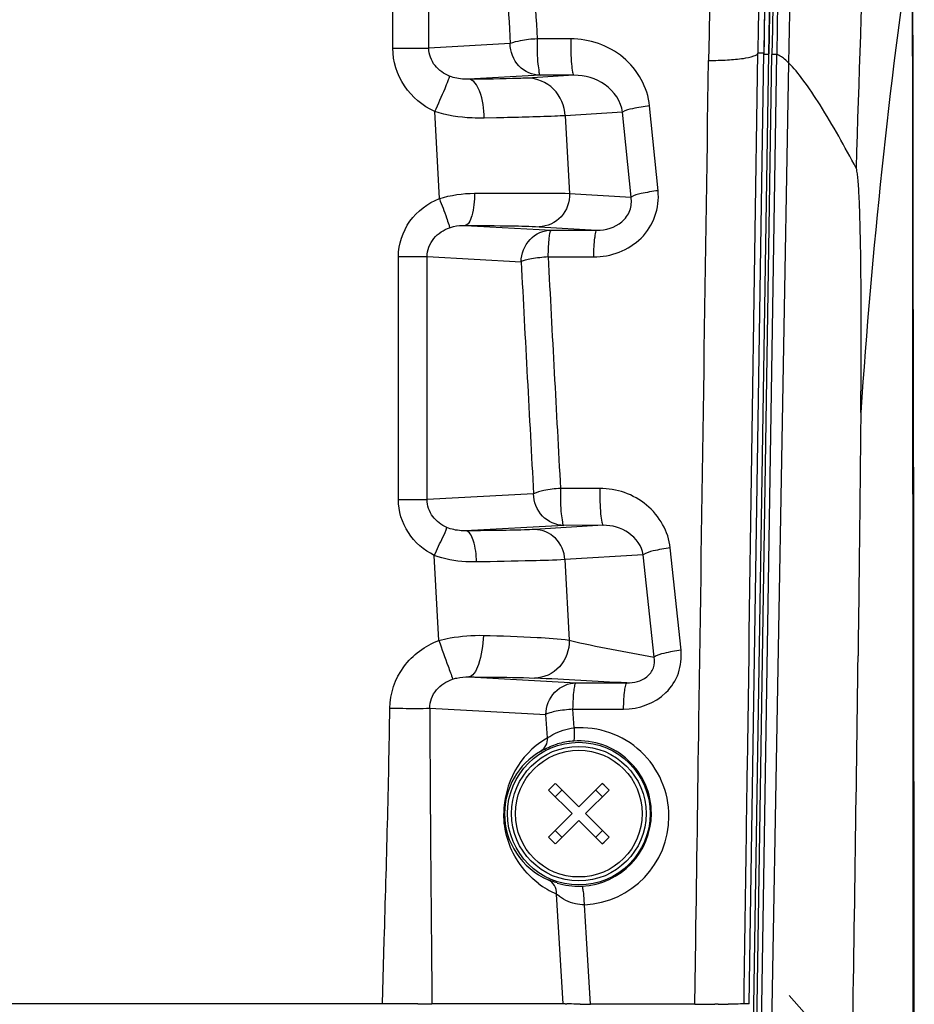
# Model space of a CAD drawing. Header units: millimetres. Extents: x 0 to 1660, y 0 to 1166.
# Tile 33 of 94: x 357 to 413, y 938 to 1000. Entities that reach past the tile are written whole.
import ezdxf

# ---------------------------------------------------------------- set-up
doc = ezdxf.new("R2010")
doc.units = ezdxf.units.MM
doc.header["$LTSCALE"] = 65.395
doc.layers.get('0').update_dxf_attribs({"linetype": 'CONTINUOUS'})
doc.layers.add('ASSI', color=7, linetype='CONTINUOUS')
doc.layers.add('SUPERFICI', color=7, linetype='CONTINUOUS')

msp = doc.modelspace()

# ---------------------------------------------------------------- linework, layer by layer
at = {"color": 9, "linetype": 'Continuous'}
for p, q in [((380.533, 997.992), (380.533, 1013.32)), ((382.8, 997.991), (382.8, 1013.321)), ((391.762, 998.575), (389.638, 998.571)), ((380.533, 997.992), (382.8, 997.992)), ((387.934, 998.274), (382.8, 997.991)), ((403.952, 997.666), (403.575, 997.672)), ((403.952, 997.666), (403.952, 997.667)), ((389.84, 996.274), (385.315, 996.025)), ((391.968, 996.278), (389.021, 996.099)), ((391.968, 996.278), (389.84, 996.274)), ((397.278, 988.988), (396.742, 994.347)), ((383.467, 988.489), (383.174, 993.987)), ((387.069, 993.588), (386.292, 993.572)), ((395.038, 993.945), (391.421, 993.725)), ((391.421, 993.725), (391.682, 988.816)), ((395.575, 988.58), (395.038, 993.945)), ((391.682, 988.816), (395.575, 988.58)), ((385.098, 986.799), (390.539, 986.499)), ((389.762, 986.716), (393.42, 986.494)), ((390.539, 986.499), (393.42, 986.494)), ((380.881, 969.486), (380.881, 984.826)), ((380.881, 984.826), (382.694, 984.826)), ((382.694, 969.485), (382.694, 984.827)), ((382.694, 984.827), (388.633, 984.499)), ((390.336, 984.811), (393.211, 984.806)), ((389.416, 969.856), (382.694, 969.485)), ((393.6, 970.189), (391.117, 970.184)), ((380.881, 969.486), (382.694, 969.486)), ((391.323, 967.856), (385.127, 967.515)), ((393.81, 967.861), (389.476, 967.596)), ((393.81, 967.861), (391.323, 967.856)), ((398.725, 959.972), (398.047, 966.432)), ((383.435, 960.584), (383.148, 965.965)), ((396.346, 965.999), (391.396, 965.697)), ((391.396, 965.697), (391.666, 960.605)), ((397.025, 959.532), (396.346, 965.999)), ((385.318, 958.286), (392.107, 957.913)), ((392.107, 957.913), (395.309, 957.907)), ((382.857, 956.317), (390.2, 955.913)), ((391.969, 955.065), (391.9, 956.257)), ((391.9, 956.257), (395.096, 956.251)), ((390.285, 954.438), (390.2, 955.913)), ((387.537, 949.656), (387.584, 949.656)), ((391.284, 937.656), (390.866, 944.58)), ((392.752, 941.801), (392.626, 943.904)), ((379.869, 937.656), (379.988, 941.663)), ((393.006, 937.62), (392.752, 941.801)), ((399.599, 937.62), (399.657, 941.654)), ((407.134, 936.384), (405.547, 938.169)), ((379.869, 937.656), (327.328, 937.656)), ((382.112, 937.654), (381.381, 937.654)), ((391.284, 937.656), (383.001, 937.656)), ((399.599, 937.62), (393.006, 937.62)), ((401.079, 937.624), (400.863, 937.623)), ((401.897, 937.631), (401.704, 937.629)), ((403.027, 937.653), (402.703, 937.653)), ((403.027, 937.653), (403.027, 937.653))]:
    msp.add_line(p, q, dxfattribs=at)
at = {"color": 7, "linetype": 'Continuous'}
for p, q in [((403.027, 937.653), (403.952, 997.667)), ((392.273, 950.08), (390.79, 951.564)), ((393.757, 951.564), (392.273, 950.08)), ((391.849, 949.656), (390.365, 951.14)), ((390.784, 950.721), (391.208, 951.145)), ((392.698, 949.656), (394.181, 951.14)), ((390.365, 948.173), (391.849, 949.656)), ((394.181, 948.173), (392.698, 949.656)), ((390.79, 947.748), (392.273, 949.232)), ((393.757, 947.748), (392.273, 949.232)), ((393.338, 948.167), (393.763, 948.591))]:
    msp.add_line(p, q, dxfattribs=at)
for radius in [4.503, 4.25]:
    msp.add_circle((392.273, 949.656), radius, dxfattribs=at)
at = {"color": 9, "linetype": 'Continuous'}
msp.add_circle((392.273, 949.656), 4, dxfattribs=at)
for centre, radius, start, end in [((1339.336, 983.262), 938.973, 172.673724, 179.14869), ((1338.361, 983.811), 934.888, 172.683847, 179.150432), ((5638.193, 1257.81), 5254.954, 182.666278, 182.827681), ((5638.327, 1257.803), 5256.803, 182.668324, 182.829852), ((5593.561, 1255.545), 5210.264, 182.978516, 183.139599), ((5593.663, 1255.535), 5212.082, 182.980803, 183.142009), ((288.983, -1002.338), 1963.126, 86.895265, 87.065577), ((4388.167, 977.719), 4005.367, 180.306147, 180.573099), ((392.373, 949.488), 5.592, 359.92229, 94.14397), ((393.072, 949.656), 5.535, 121.67618, 179.99508), ((393.071, 949.657), 5.533, 120.2264, 121.67686), ((392.268, 949.665), 4.588, 359.89061, 94.12343), ((392.119, 949.656), 4.536, 119.92925, 179.99489), ((392.119, 949.657), 4.536, 180.00622, 246.82213), ((392.268, 949.665), 4.588, 272.61888, 359.88455), ((392.372, 949.491), 5.593, 272.60094, 359.88961), ((393.073, 949.658), 5.537, 232.53249, 246.50463), ((392.154, 945.969), 1.895, 227.15497, 229.64288), ((382.235, 1096.795), 159.14, 269.95568, 270.27572), ((391.984, 951.26), 13.623, 267.60543, 267.99571), ((393.635, 1024.543), 86.926, 269.15373, 269.32035), ((393.786, 1037.198), 99.581, 269.31991, 269.55159), ((399.546, 1218.539), 280.92, 270.01091, 270.26877), ((400.211, 1093.05), 155.428, 270.32001, 270.55037)]:
    msp.add_arc(centre, radius, start, end, dxfattribs=at)
at = {"color": 7, "linetype": 'Continuous'}
for centre, radius, start, end in [((1349.944, 983.041), 946.105, 172.751918, 179.11428), ((392.277, 949.552), 4.701, 95.28395, 106.7196), ((392.275, 949.576), 4.677, 94.1252, 95.27646), ((407.09, 934.84), 23.354, 134.26397, 135.73603), ((377.457, 964.473), 23.354, 314.26397, 315.73603), ((393.69, 953.32), 8.522, 246.81142, 247.06457), ((392.264, 949.787), 4.71, 253.25298, 271.54695), ((392.264, 949.752), 4.675, 271.55645, 272.61078)]:
    msp.add_arc(centre, radius, start, end, dxfattribs=at)
at = {"color": 9, "linetype": 'Continuous'}
for points, knots in [([(389.638, 998.571), (389.282, 998.566), (388.708, 998.486), (388.138, 998.362), (387.934, 998.274)], [0, 0, 0, 0, 0.615338, 1, 1, 1, 1]), ([(389.638, 998.571), (389.648, 998.29), (389.636, 997.771), (389.665, 997.027), (389.748, 996.625), (389.771, 996.281), (389.84, 996.274)], [0, 0, 0, 0, 0.363412, 0.685298, 0.909326, 1, 1, 1, 1]), ([(391.762, 998.575), (391.758, 998.294), (391.762, 997.761), (391.799, 997.067), (391.852, 996.582), (391.909, 996.361), (391.946, 996.282), (391.968, 996.278)], [0, 0, 0, 0, 0.362682, 0.683939, 0.907593, 0.970539, 1, 1, 1, 1]), ([(396.742, 994.347), (396.627, 995.5), (395.343, 997.77), (392.933, 998.577), (391.762, 998.575)], [0, 0, 0, 0, 0.497387, 1, 1, 1, 1]), ([(383.174, 993.987), (382.418, 994.339), (381.059, 995.458), (380.532, 997.159), (380.533, 997.992)], [0, 0, 0, 0, 0.500413, 1, 1, 1, 1]), ([(384.114, 996.22), (383.764, 996.363), (383.096, 996.814), (382.797, 997.601), (382.8, 997.991)], [0, 0, 0, 0, 0.492257, 1, 1, 1, 1]), ([(389.84, 996.274), (389.351, 996.277), (388.324, 996.73), (387.937, 997.768), (387.934, 998.274)], [0, 0, 0, 0, 0.49161, 1, 1, 1, 1]), ([(399.657, 941.654), (399.723, 946.274), (399.989, 964.794), (400.26, 983.314), (400.466, 997.212)], [0, 0, 0, 0, 0.249498, 1, 1, 1, 1]), ([(400.466, 997.212), (400.866, 997.213), (401.591, 997.232), (402.581, 997.321), (403.166, 997.434), (403.562, 997.572), (403.575, 997.673)], [0, 0, 0, 0, 0.376458, 0.690395, 0.904028, 1, 1, 1, 1]), ([(402.703, 937.653), (402.774, 942.643), (403.06, 962.65), (403.352, 982.657), (403.575, 997.672)], [0, 0, 0, 0, 0.249451, 1, 1, 1, 1]), ([(383.173, 993.987), (383.398, 994.47), (383.699, 995.12), (383.995, 995.869), (384.099, 996.127), (384.114, 996.22)], [0, 0, 0, 0, 0.659316, 0.884081, 1, 1, 1, 1]), ([(385.315, 996.025), (385.224, 996.024), (384.818, 996.028), (384.406, 996.101), (384.114, 996.22)], [0, 0, 0, 0, 0.224114, 1, 1, 1, 1]), ([(389.021, 996.099), (388.838, 996.087), (387.603, 996.044), (386.367, 996.033), (385.315, 996.025)], [0, 0, 0, 0, 0.148154, 1, 1, 1, 1]), ([(386.292, 993.572), (386.284, 994.155), (386.216, 994.993), (385.647, 996.012), (385.315, 996.025)], [0, 0, 0, 0, 0.636995, 1, 1, 1, 1]), ([(391.421, 993.725), (391.388, 994.337), (390.867, 995.572), (389.618, 996.096), (389.021, 996.099)], [0, 0, 0, 0, 0.506756, 1, 1, 1, 1]), ([(395.038, 993.945), (394.945, 994.622), (394.061, 995.89), (392.653, 996.283), (391.968, 996.278)], [0, 0, 0, 0, 0.499072, 1, 1, 1, 1]), ([(396.742, 994.347), (396.381, 994.306), (395.813, 994.203), (395.221, 994.072), (395.038, 993.945)], [0, 0, 0, 0, 0.620853, 1, 1, 1, 1]), ([(386.292, 993.572), (386.038, 993.567), (384.988, 993.578), (383.931, 993.739), (383.174, 993.987)], [0, 0, 0, 0, 0.241634, 1, 1, 1, 1]), ([(391.421, 993.725), (391.202, 993.711), (389.752, 993.649), (388.301, 993.615), (387.069, 993.588)], [0, 0, 0, 0, 0.151253, 1, 1, 1, 1]), ([(380.881, 984.826), (380.881, 985.608), (381.407, 987.208), (382.739, 988.201), (383.467, 988.489)], [0, 0, 0, 0, 0.49949, 1, 1, 1, 1]), ([(383.466, 988.489), (383.625, 988.087), (383.838, 987.548), (384.035, 986.933), (384.108, 986.723), (384.112, 986.65)], [0, 0, 0, 0, 0.663937, 0.887906, 1, 1, 1, 1]), ([(385.691, 988.825), (385.69, 988.348), (385.624, 987.694), (385.395, 987.017), (385.191, 986.804), (385.098, 986.799)], [0, 0, 0, 0, 0.652503, 0.87243, 1, 1, 1, 1]), ([(385.691, 988.825), (386.947, 988.835), (388.944, 988.84), (390.941, 988.841), (391.682, 988.816)], [0, 0, 0, 0, 0.628912, 1, 1, 1, 1]), ([(391.682, 988.816), (391.705, 988.294), (391.336, 987.198), (390.27, 986.718), (389.762, 986.716)], [0, 0, 0, 0, 0.507088, 1, 1, 1, 1]), ([(393.211, 984.806), (394.284, 984.804), (396.006, 985.451), (397.198, 987.327), (397.332, 988.449), (397.278, 988.988)], [0, 0, 0, 0, 0.496914, 0.749339, 1, 1, 1, 1]), ([(393.42, 986.494), (393.971, 986.49), (394.873, 986.753), (395.563, 987.699), (395.619, 988.301), (395.575, 988.58)], [0, 0, 0, 0, 0.490221, 0.748936, 1, 1, 1, 1]), ([(397.278, 988.988), (396.917, 988.946), (396.349, 988.842), (395.756, 988.708), (395.575, 988.58)], [0, 0, 0, 0, 0.620583, 1, 1, 1, 1]), ([(382.694, 984.827), (382.692, 985.235), (383.015, 986.062), (383.735, 986.517), (384.112, 986.65)], [0, 0, 0, 0, 0.505353, 1, 1, 1, 1]), ([(384.112, 986.65), (384.196, 986.68), (384.517, 986.773), (384.854, 986.802), (385.098, 986.799)], [0, 0, 0, 0, 0.266704, 1, 1, 1, 1]), ([(385.098, 986.799), (386.076, 986.793), (387.63, 986.774), (389.186, 986.75), (389.762, 986.716)], [0, 0, 0, 0, 0.628716, 1, 1, 1, 1]), ([(388.633, 984.499), (388.636, 985.005), (389.023, 986.044), (390.05, 986.496), (390.539, 986.499)], [0, 0, 0, 0, 0.50839, 1, 1, 1, 1]), ([(390.336, 984.811), (390.353, 985.03), (390.355, 985.423), (390.398, 985.967), (390.441, 986.267), (390.489, 986.494), (390.539, 986.499)], [0, 0, 0, 0, 0.383028, 0.699605, 0.910599, 1, 1, 1, 1]), ([(393.211, 984.806), (393.215, 985.025), (393.231, 985.418), (393.268, 985.961), (393.33, 986.262), (393.37, 986.486), (393.42, 986.494)], [0, 0, 0, 0, 0.383116, 0.699847, 0.911732, 1, 1, 1, 1]), ([(390.336, 984.811), (389.982, 984.77), (389.489, 984.742), (388.929, 984.613), (388.706, 984.553), (388.633, 984.499)], [0, 0, 0, 0, 0.61389, 0.844351, 1, 1, 1, 1]), ([(391.117, 970.184), (390.762, 970.177), (390.188, 970.09), (389.617, 969.954), (389.416, 969.856)], [0, 0, 0, 0, 0.61399, 1, 1, 1, 1]), ([(391.323, 967.856), (390.833, 967.859), (389.806, 968.312), (389.419, 969.35), (389.416, 969.856)], [0, 0, 0, 0, 0.49161, 1, 1, 1, 1]), ([(391.117, 970.184), (391.127, 969.9), (391.114, 969.375), (391.143, 968.621), (391.227, 968.212), (391.251, 967.863), (391.323, 967.856)], [0, 0, 0, 0, 0.362025, 0.684118, 0.908869, 1, 1, 1, 1]), ([(393.6, 970.189), (393.595, 969.905), (393.599, 969.366), (393.636, 968.662), (393.69, 968.17), (393.749, 967.944), (393.787, 967.864), (393.81, 967.861)], [0, 0, 0, 0, 0.361262, 0.682696, 0.907063, 0.970306, 1, 1, 1, 1]), ([(398.047, 966.432), (397.94, 967.459), (396.788, 969.473), (394.643, 970.191), (393.6, 970.189)], [0, 0, 0, 0, 0.497369, 1, 1, 1, 1]), ([(383.148, 965.965), (382.496, 966.285), (381.33, 967.278), (380.881, 968.76), (380.881, 969.486)], [0, 0, 0, 0, 0.50038, 1, 1, 1, 1]), ([(383.936, 967.731), (383.598, 967.881), (382.964, 968.343), (382.692, 969.108), (382.694, 969.485)], [0, 0, 0, 0, 0.494814, 1, 1, 1, 1]), ([(383.147, 965.965), (383.335, 966.346), (383.588, 966.934), (383.894, 967.515), (383.936, 967.731)], [0, 0, 0, 0, 0.657918, 1, 1, 1, 1]), ([(385.127, 967.515), (385.033, 967.514), (384.629, 967.522), (384.221, 967.606), (383.936, 967.731)], [0, 0, 0, 0, 0.230687, 1, 1, 1, 1]), ([(389.476, 967.596), (389.264, 967.583), (387.814, 967.534), (386.364, 967.523), (385.127, 967.515)], [0, 0, 0, 0, 0.146726, 1, 1, 1, 1]), ([(385.806, 965.547), (385.801, 966.013), (385.752, 966.644), (385.377, 967.503), (385.127, 967.515)], [0, 0, 0, 0, 0.649889, 1, 1, 1, 1]), ([(391.396, 965.697), (391.37, 966.187), (390.953, 967.176), (389.954, 967.594), (389.476, 967.596)], [0, 0, 0, 0, 0.506759, 1, 1, 1, 1]), ([(396.346, 965.999), (396.26, 966.548), (395.509, 967.558), (394.368, 967.865), (393.81, 967.861)], [0, 0, 0, 0, 0.498846, 1, 1, 1, 1]), ([(398.047, 966.432), (397.686, 966.388), (397.118, 966.28), (396.524, 966.135), (396.346, 965.999)], [0, 0, 0, 0, 0.619368, 1, 1, 1, 1]), ([(385.806, 965.547), (385.587, 965.543), (384.688, 965.56), (383.785, 965.727), (383.148, 965.965)], [0, 0, 0, 0, 0.244238, 1, 1, 1, 1]), ([(391.396, 965.697), (390.705, 965.655), (388.841, 965.608), (386.978, 965.567), (385.806, 965.547)], [0, 0, 0, 0, 0.371247, 1, 1, 1, 1]), ([(380.342, 956.317), (380.355, 957.236), (380.985, 959.112), (382.571, 960.266), (383.435, 960.584)], [0, 0, 0, 0, 0.499688, 1, 1, 1, 1]), ([(383.435, 960.584), (383.669, 960.648), (384.593, 960.86), (385.548, 960.929), (386.253, 960.913)], [0, 0, 0, 0, 0.255921, 1, 1, 1, 1]), ([(383.435, 960.584), (383.633, 960.046), (383.909, 959.23), (384.228, 958.423), (384.293, 958.141)], [0, 0, 0, 0, 0.664521, 1, 1, 1, 1]), ([(386.253, 960.913), (386.228, 960.291), (386.1, 959.439), (385.738, 958.558), (385.447, 958.293), (385.318, 958.286)], [0, 0, 0, 0, 0.643748, 0.865939, 1, 1, 1, 1]), ([(386.253, 960.913), (387.386, 960.886), (389.191, 960.812), (391.001, 960.714), (391.666, 960.605)], [0, 0, 0, 0, 0.626935, 1, 1, 1, 1]), ([(391.666, 960.605), (391.684, 960.009), (391.259, 958.774), (390.055, 958.218), (389.482, 958.214)], [0, 0, 0, 0, 0.509378, 1, 1, 1, 1]), ([(395.096, 956.251), (396.056, 956.249), (397.601, 956.809), (398.665, 958.489), (398.776, 959.492), (398.725, 959.972)], [0, 0, 0, 0, 0.497314, 0.749694, 1, 1, 1, 1]), ([(398.725, 959.972), (398.364, 959.928), (397.796, 959.818), (397.202, 959.669), (397.025, 959.532)], [0, 0, 0, 0, 0.619021, 1, 1, 1, 1]), ([(395.309, 957.907), (395.747, 957.903), (396.471, 958.077), (397.044, 958.827), (397.068, 959.313), (397.025, 959.532)], [0, 0, 0, 0, 0.488673, 0.751434, 1, 1, 1, 1]), ([(382.857, 956.317), (382.85, 956.729), (383.184, 957.564), (383.914, 958.009), (384.293, 958.141)], [0, 0, 0, 0, 0.50675, 1, 1, 1, 1]), ([(384.293, 958.141), (384.382, 958.172), (384.717, 958.265), (385.066, 958.29), (385.318, 958.286)], [0, 0, 0, 0, 0.273341, 1, 1, 1, 1]), ([(385.318, 958.286), (385.775, 958.284), (387.163, 958.27), (388.552, 958.262), (389.482, 958.214)], [0, 0, 0, 0, 0.329448, 1, 1, 1, 1]), ([(390.2, 955.913), (390.203, 956.419), (390.591, 957.457), (391.617, 957.91), (392.107, 957.913)], [0, 0, 0, 0, 0.50839, 1, 1, 1, 1]), ([(391.9, 956.257), (391.917, 956.472), (391.92, 956.858), (391.964, 957.391), (392.008, 957.687), (392.057, 957.908), (392.107, 957.913)], [0, 0, 0, 0, 0.383742, 0.699902, 0.910359, 1, 1, 1, 1]), ([(395.096, 956.251), (395.101, 956.466), (395.117, 956.852), (395.156, 957.386), (395.217, 957.682), (395.26, 957.899), (395.309, 957.907)], [0, 0, 0, 0, 0.38378, 0.700076, 0.911438, 1, 1, 1, 1]), ([(380.342, 956.317), (380.617, 956.313), (381.455, 956.307), (382.294, 956.29), (382.857, 956.317)], [0, 0, 0, 0, 0.327466, 1, 1, 1, 1]), ([(391.9, 956.257), (391.547, 956.213), (391.053, 956.179), (390.494, 956.039), (390.272, 955.97), (390.2, 955.913)], [0, 0, 0, 0, 0.612349, 0.842941, 1, 1, 1, 1]), ([(390.367, 954.487), (390.457, 954.541), (390.941, 954.839), (391.505, 955.032), (391.969, 955.065)], [0, 0, 0, 0, 0.183517, 1, 1, 1, 1]), ([(391.969, 955.065), (391.975, 954.958), (391.981, 954.767), (391.986, 954.499), (391.967, 954.357), (391.961, 954.244), (391.938, 954.241)], [0, 0, 0, 0, 0.387846, 0.705994, 0.916358, 1, 1, 1, 1]), ([(390.285, 954.438), (390.298, 954.445), (390.326, 954.461), (390.353, 954.478), (390.367, 954.487)], [0, 0, 0, 0, 0.46013, 1, 1, 1, 1]), ([(389.705, 945.263), (389.21, 945.643), (388.047, 946.888), (387.534, 948.606), (387.537, 949.656)], [0, 0, 0, 0, 0.372843, 1, 1, 1, 1]), ([(390.866, 944.58), (390.873, 944.766), (390.786, 945.145), (390.497, 945.41), (390.334, 945.487)], [0, 0, 0, 0, 0.507324, 1, 1, 1, 1]), ([(392.626, 943.904), (392.622, 944.048), (392.607, 944.315), (392.581, 944.699), (392.529, 944.903), (392.513, 945.08), (392.477, 945.082)], [0, 0, 0, 0, 0.361987, 0.686317, 0.911196, 1, 1, 1, 1]), ([(392.626, 943.904), (392.435, 943.898), (391.821, 943.959), (391.248, 944.253), (390.927, 944.525)], [0, 0, 0, 0, 0.312105, 1, 1, 1, 1]), ([(381.381, 937.654), (381.262, 937.654), (380.758, 937.655), (380.254, 937.655), (379.869, 937.656)], [0, 0, 0, 0, 0.23617, 1, 1, 1, 1]), ([(392.351, 937.627), (392.268, 937.628), (391.987, 937.633), (391.705, 937.639), (391.507, 937.646)], [0, 0, 0, 0, 0.294984, 1, 1, 1, 1]), ([(402.703, 937.653), (402.686, 937.643), (402.608, 937.652), (402.347, 937.624), (402.093, 937.633), (401.897, 937.631)], [0, 0, 0, 0, 0.074847, 0.27011, 1, 1, 1, 1])]:
    msp.add_open_spline(points, degree=3, knots=knots, dxfattribs=at)
for points in [[(383.467, 988.489), (384.181, 988.717), (384.941, 988.819), (385.691, 988.825)], [(391.666, 960.605), (393.437, 960.177), (395.237, 959.878), (397.025, 959.532)], [(379.988, 941.663), (380.131, 946.547), (380.273, 951.432), (380.342, 956.317)], [(390.286, 954.438), (390.302, 954.121), (390.126, 953.754), (389.856, 953.587)], [(391.414, 937.649), (391.371, 937.651), (391.328, 937.653), (391.284, 937.656)]]:
    msp.add_open_spline(points, degree=3, dxfattribs=at)
at = {"color": 7, "linetype": 'Continuous'}
for points, knots in [([(389.856, 953.587), (389.91, 953.617), (390.249, 953.808), (390.611, 953.96), (390.925, 954.054)], [0, 0, 0, 0, 0.158616, 1, 1, 1, 1]), ([(390.907, 945.277), (390.85, 945.294), (390.668, 945.352), (390.49, 945.421), (390.369, 945.472)], [0, 0, 0, 0, 0.310598, 1, 1, 1, 1])]:
    msp.add_open_spline(points, degree=3, knots=knots, dxfattribs=at)
at = {"layer": 'ASSI', "color": 7, "linetype": 'Continuous'}
for p, q in [((393.338, 951.145), (393.763, 950.721)), ((390.784, 948.591), (391.208, 948.167))]:
    msp.add_line(p, q, dxfattribs=at)
for centre, start, end in [((377.457, 934.84), 44.26397, 45.73603), ((407.09, 964.473), 224.26397, 225.73603)]:
    msp.add_arc(centre, 23.354, start, end, dxfattribs=at)
at = {"layer": 'SUPERFICI', "color": 7, "linetype": 'Continuous'}
for p, q in [((413.376, 996.471), (413.352, 1008.749)), ((413.392, 986.481), (413.376, 996.471)), ((413.405, 976.515), (413.392, 986.481)), ((413.418, 966.573), (413.405, 976.515)), ((413.43, 956.656), (413.418, 966.573)), ((413.442, 946.765), (413.43, 956.656)), ((413.456, 936.9), (413.442, 946.765))]:
    msp.add_line(p, q, dxfattribs=at)
at = {"layer": 'SUPERFICI', "color": 9, "linetype": 'Continuous'}
for p, q in [((404.252, 997.626), (403.276, 935.504)), ((403.495, 935.592), (404.469, 997.58)), ((403.795, 935.621), (404.769, 997.609)), ((405.52, 997.067), (404.273, 926.927))]:
    msp.add_line(p, q, dxfattribs=at)
for centre, radius, start, end in [((1451.588, 981.123), 1046.949, 173.349503, 179.097717), ((1451.548, 981.09), 1047.209, 173.41197, 179.097715), ((1454.351, 981.108), 1050.229, 174.823168, 179.098822), ((1380.98, 979.707), 975.615, 175.067268, 178.980405), ((1923.281, 946.38), 1514.138, 175.793693, 178.333346), ((1453.165, 981.113), 1049.338, 178.331504, 179.098781), ((810.031, 948.176), 400.852, 171.75761, 176.16443), ((-5779.762, 1036.707), 6190.146, 359.0439315, 359.2864544)]:
    msp.add_arc(centre, radius, start, end, dxfattribs=at)
at = {"layer": 'SUPERFICI', "color": 7, "linetype": 'Continuous'}
msp.add_arc((1452.186, 981.133), 1048.052, 174.684114, 179.098599, dxfattribs=at)
at = {"layer": 'SUPERFICI', "color": 9, "linetype": 'Continuous'}
for points, knots in [([(413.32, 1005.643), (413.329, 999.628), (413.356, 975.553), (413.356, 951.479), (413.368, 933.42)], [0, 0, 0, 0, 0.249858, 1, 1, 1, 1]), ([(403.957, 997.617), (404.026, 997.613), (404.125, 997.606), (404.208, 997.62), (404.25, 997.618), (404.252, 997.626)], [0, 0, 0, 0, 0.698795, 0.915461, 1, 1, 1, 1]), ([(404.769, 997.61), (404.767, 997.601), (404.726, 997.594), (404.638, 997.579), (404.539, 997.579), (404.469, 997.58)], [0, 0, 0, 0, 0.09073, 0.308166, 1, 1, 1, 1]), ([(405.519, 997.067), (405.46, 997.127), (405.234, 997.338), (404.974, 997.518), (404.769, 997.61)], [0, 0, 0, 0, 0.272211, 1, 1, 1, 1]), ([(409.783, 990.418), (409.064, 991.768), (408.009, 993.672), (406.547, 995.87), (405.848, 996.738), (405.519, 997.067)], [0, 0, 0, 0, 0.57973, 0.823584, 1, 1, 1, 1]), ([(410.077, 974.991), (410.097, 977.052), (410.112, 979.921), (410.093, 983.478), (410.066, 985.558), (410.025, 987.304), (409.978, 988.557), (409.928, 989.382), (409.891, 989.848), (409.846, 990.18), (409.814, 990.36), (409.783, 990.418)], [0, 0, 0, 0, 0.400471, 0.557403, 0.691021, 0.804408, 0.89684, 0.934487, 0.965107, 0.987352, 1, 1, 1, 1]), ([(410.077, 974.991), (410.072, 974.553), (410.054, 972.742), (410.035, 970.93), (410.02, 969.556)], [0, 0, 0, 0, 0.241416, 1, 1, 1, 1]), ([(410.02, 969.556), (410.011, 968.761), (409.974, 965.448), (409.935, 962.136), (409.904, 959.618)], [0, 0, 0, 0, 0.240035, 1, 1, 1, 1])]:
    msp.add_open_spline(points, degree=3, knots=knots, dxfattribs=at)

doc.saveas('drawing.dxf')
